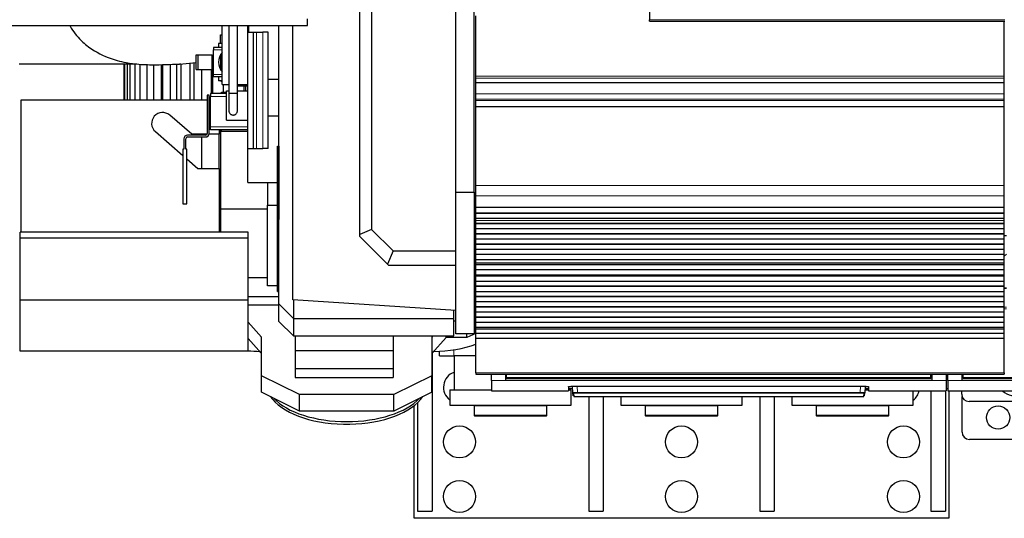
# Model space of a CAD drawing. Header units: inches. Extents: x 0 to 20790, y -12 to 14700.
# Tile 3 of 256: x 1746 to 3098, y 4106 to 4791. Entities that reach past the tile are written whole.
import ezdxf

# ---------------------------------------------------------------- set-up
doc = ezdxf.new("R2010")
doc.units = ezdxf.units.IN
doc.layers.add('1', color=7, linetype='Continuous', true_color=0xffffff)

msp = doc.modelspace()

# ---------------------------------------------------------------- linework, layer by layer
at = {"layer": '1', "color": 2, "linetype": 'Continuous', "lineweight": 25}
for p, q in [((2212.892, 4495.923), (2212.892, 4954.5)), ((2229.215, 4947.738), (2229.215, 4502.685)), ((2344.956, 4554.143), (2344.956, 4912.89)), ((2610.956, 4916.143), (2610.956, 4791.113)), ((2369.956, 4554.143), (2369.956, 4891.911)), ((2140.956, 4783.23), (2140.956, 4792.23)), ((2372.456, 4713.394), (2372.456, 4796.544)), ((2610.956, 4789.166), (2610.956, 4791.113)), ((2610.956, 4789.166), (3098.956, 4789.166)), ((3098.456, 4713.394), (3098.456, 4789.165)), ((1188.956, 4783.23), (2140.956, 4783.23)), ((2023.955, 4702.148), (2023.955, 4783.229)), ((2032.956, 4783.234), (2032.956, 4689.643)), ((2044.956, 4689.643), (2044.956, 4783.234)), ((2058.956, 4774.143), (2058.956, 4783.231)), ((2059.956, 4783.235), (2059.956, 4774.147)), ((2101.956, 4400.305), (2101.956, 4783.225)), ((2120.956, 4406.143), (2120.956, 4783.224)), ((2021.635, 4770.148), (2023.956, 4770.148)), ((2021.635, 4758.148), (2021.635, 4770.148)), ((2058.956, 4774.143), (2066.956, 4774.143)), ((2058.956, 4614.143), (2058.956, 4774.143)), ((2066.956, 4614.143), (2066.956, 4774.143)), ((2066.956, 4774.143), (2071.242, 4774.143)), ((2071.242, 4774.143), (2079.811, 4774.143)), ((2086.956, 4774.143), (2079.811, 4774.143)), ((2086.956, 4614.143), (2086.956, 4774.143)), ((2011.955, 4752.648), (2011.955, 4749.648)), ((2023.956, 4752.648), (2011.955, 4752.648)), ((2011.955, 4715.648), (2011.955, 4749.648)), ((2023.954, 4758.148), (2018.955, 4758.148)), ((2018.955, 4758.148), (2018.955, 4752.648)), ((1987.955, 4722.648), (1987.955, 4742.648)), ((1987.955, 4742.648), (1990.955, 4742.648)), ((1990.955, 4742.648), (2009.955, 4742.648)), ((1990.955, 4722.648), (1990.955, 4742.648)), ((2009.955, 4722.648), (2009.955, 4742.648)), ((2010.803, 4735.841), (2010.803, 4689.649)), ((2023.956, 4743.988), (2021.635, 4742.648)), ((2021.635, 4742.648), (2021.635, 4722.648)), ((1744.956, 4730.243), (1906.842, 4730.243)), ((1888.815, 4730.243), (1888.815, 4681.044)), ((1890.143, 4681.044), (1890.143, 4730.243)), ((1893.397, 4730.243), (1893.397, 4681.044)), ((1897.594, 4681.044), (1897.594, 4730.243)), ((1904.118, 4730.243), (1904.118, 4681.044)), ((1911.001, 4681.044), (1911.001, 4729.856)), ((1920.509, 4729.567), (1920.509, 4681.044)), ((1929.776, 4681.044), (1929.776, 4729.282)), ((1940.27, 4729.361), (1940.27, 4681.044)), ((1941.854, 4729.398), (1941.854, 4681.044)), ((1953.1, 4681.044), (1953.1, 4729.711)), ((1960.942, 4730.058), (1960.942, 4681.044)), ((1965.19, 4730.243), (1966.956, 4730.243)), ((1967.22, 4730.334), (1967.22, 4681.044)), ((1979.954, 4681.044), (1979.954, 4731.456)), ((1984.8, 4731.935), (1984.8, 4681.044)), ((1987.955, 4722.648), (1990.955, 4722.648)), ((1990.955, 4722.648), (2009.955, 4722.648)), ((1995.498, 4722.649), (1995.498, 4681.044)), ((2009.164, 4689.649), (2009.164, 4722.649)), ((2021.635, 4722.648), (2023.956, 4721.309)), ((2011.955, 4712.648), (2011.955, 4715.648)), ((2023.956, 4712.648), (2011.955, 4712.648)), ((2018.955, 4712.649), (2018.955, 4707.148)), ((2086.956, 4709.143), (2101.96, 4709.143)), ((2372.456, 4710.783), (2372.456, 4713.394)), ((2372.456, 4704.31), (2372.456, 4710.783)), ((3098.456, 4710.783), (3098.456, 4713.394)), ((3098.456, 4704.31), (3098.456, 4710.783)), ((2023.954, 4707.148), (2018.955, 4707.148)), ((2022.956, 4705.648), (2022.956, 4707.149)), ((2022.956, 4705.648), (2023.956, 4705.648)), ((2023.955, 4702.148), (2032.956, 4702.148)), ((2025.453, 4702.152), (2025.453, 4691.65)), ((2044.956, 4702.148), (2058.956, 4702.148)), ((2044.956, 4700.143), (2058.956, 4700.143)), ((2054.119, 4693.143), (2054.119, 4700.147)), ((2055.775, 4700.147), (2055.775, 4693.143)), ((2372.456, 4704.31), (2372.456, 4704.136)), ((2372.456, 4689.055), (2372.456, 4704.136)), ((3098.456, 4704.136), (2372.456, 4704.136)), ((3098.456, 4704.31), (3098.456, 4704.136)), ((3098.456, 4689.055), (3098.456, 4704.136)), ((1747.956, 4681.043), (2003.453, 4681.043)), ((1747.956, 4499.043), (1747.956, 4681.043)), ((2005.955, 4687.352), (2003.455, 4687.352)), ((2003.455, 4687.352), (2003.455, 4634.852)), ((2005.952, 4681.043), (2007.954, 4681.043)), ((2005.955, 4634.852), (2005.955, 4687.352)), ((2007.955, 4689.648), (2007.955, 4685.648)), ((2029.956, 4689.648), (2007.955, 4689.648)), ((2007.955, 4643.648), (2007.955, 4685.648)), ((2022.956, 4691.648), (2029.956, 4691.648)), ((2022.956, 4689.648), (2022.956, 4691.648)), ((2029.956, 4693.143), (2032.956, 4693.143)), ((2029.956, 4653.143), (2029.956, 4693.143)), ((2044.956, 4689.643), (2032.956, 4689.643)), ((2044.956, 4693.143), (2058.956, 4693.143)), ((2372.456, 4682.068), (2372.456, 4689.055)), ((2372.456, 4679.824), (2372.456, 4682.068)), ((3098.456, 4682.068), (3098.456, 4689.055)), ((3098.456, 4679.824), (3098.456, 4682.068)), ((2372.456, 4671.846), (2372.456, 4679.824)), ((2372.456, 4671.4), (2372.456, 4671.846)), ((2372.456, 4563.02), (2372.456, 4671.4)), ((3098.456, 4671.846), (3098.456, 4679.824)), ((3098.456, 4671.4), (3098.456, 4671.846)), ((3098.456, 4563.02), (3098.456, 4671.4)), ((1982.096, 4633.543), (1951.793, 4659.867)), ((2044.949, 4664.922), (2044.949, 4664.922)), ((2086.956, 4659.143), (2101.958, 4659.143)), ((2007.955, 4639.648), (2007.955, 4643.648)), ((2029.956, 4653.143), (2058.956, 4653.143)), ((1932.119, 4637.219), (1969.825, 4604.465)), ((1971.325, 4627.352), (1971.325, 4612.883)), ((1973.825, 4612.883), (1973.825, 4627.352)), ((2000.955, 4632.352), (1976.325, 4632.352)), ((1976.325, 4629.852), (2000.955, 4629.852)), ((2003.085, 4633.543), (1982.096, 4633.543)), ((1995.956, 4632.351), (1995.956, 4633.543)), ((1995.956, 4586.544), (1995.956, 4629.852)), ((2019.956, 4633.543), (2005.781, 4633.543)), ((2058.955, 4639.648), (2007.955, 4639.648)), ((2019.956, 4639.649), (2019.956, 4633.543)), ((2019.956, 4586.545), (2019.956, 4633.542)), ((2021.956, 4499.043), (2021.956, 4639.646)), ((2022.956, 4637.648), (2022.956, 4639.649)), ((2022.956, 4637.648), (2058.956, 4637.648)), ((1969.825, 4612.883), (1969.825, 4537.883)), ((1971.325, 4612.883), (1969.825, 4612.883)), ((1975.325, 4612.883), (1973.825, 4612.883)), ((1975.325, 4537.883), (1975.325, 4612.883)), ((2058.956, 4614.143), (2066.956, 4614.143)), ((2059.256, 4567.143), (2059.256, 4614.142)), ((2066.956, 4614.143), (2071.242, 4614.143)), ((2071.242, 4614.143), (2079.811, 4614.143)), ((2086.956, 4614.143), (2079.811, 4614.143)), ((2099.735, 4617.314), (2101.735, 4617.314)), ((2099.735, 4417.314), (2099.735, 4617.314)), ((2101.956, 4617.314), (2101.735, 4617.314)), ((2101.735, 4617.314), (2101.735, 4516.314)), ((1975.325, 4599.687), (1990.456, 4586.543)), ((1990.456, 4586.543), (2019.956, 4586.543)), ((2019.956, 4586.543), (2019.956, 4499.043)), ((2059.256, 4567.143), (2099.738, 4567.143)), ((2085.956, 4567.143), (2085.956, 4536.143)), ((2372.456, 4548.878), (2372.456, 4563.02)), ((3098.456, 4548.878), (3098.456, 4563.02)), ((2344.956, 4359.143), (2344.956, 4554.143)), ((2344.956, 4554.143), (2369.956, 4554.143)), ((2369.956, 4554.143), (2369.956, 4359.143)), ((2372.456, 4533.395), (2372.456, 4548.878)), ((3098.456, 4533.395), (3098.456, 4548.878)), ((1969.825, 4537.883), (1975.325, 4537.883)), ((2085.956, 4425.143), (2085.956, 4536.143)), ((2085.956, 4536.143), (2099.736, 4536.143)), ((2372.456, 4533.307), (2372.456, 4533.395)), ((2372.456, 4532.762), (2372.456, 4533.307)), ((2372.456, 4533.307), (3098.456, 4533.307)), ((2372.456, 4525.24), (2372.456, 4532.762)), ((3098.456, 4532.762), (2372.456, 4532.762)), ((3098.456, 4533.307), (3098.456, 4533.395)), ((3098.456, 4532.762), (3098.456, 4533.307)), ((3098.456, 4525.24), (3098.456, 4532.762)), ((2021.956, 4531.143), (2085.956, 4531.143)), ((2372.499, 4524.143), (2369.956, 4524.143)), ((2372.456, 4522.143), (2369.956, 4522.143)), ((2372.456, 4524.887), (2372.456, 4525.24)), ((3098.456, 4525.24), (2372.456, 4525.24)), ((2372.456, 4517.681), (2372.456, 4524.887)), ((3098.456, 4524.887), (2372.456, 4524.887)), ((3098.456, 4524.887), (3098.456, 4525.24)), ((3098.456, 4517.681), (3098.456, 4524.887)), ((2101.735, 4516.314), (2101.956, 4516.314)), ((2369.955, 4516.314), (2372.454, 4516.314)), ((2372.456, 4517.674), (2372.456, 4517.681)), ((3098.456, 4517.681), (2372.456, 4517.681)), ((2372.456, 4515.13), (2372.456, 4517.674)), ((3098.456, 4517.674), (2372.456, 4517.674)), ((2372.456, 4515.103), (2372.456, 4515.13)), ((2372.456, 4510.909), (2372.456, 4515.103)), ((2372.456, 4510.556), (2372.456, 4510.909)), ((3098.456, 4510.909), (2372.456, 4510.909)), ((2372.456, 4503.485), (2372.456, 4510.556)), ((3098.456, 4510.556), (2372.456, 4510.556)), ((3098.456, 4517.674), (3098.456, 4517.681)), ((3098.456, 4515.13), (3098.456, 4517.674)), ((3098.456, 4515.103), (3098.456, 4515.13)), ((3098.456, 4510.909), (3098.456, 4515.103)), ((3098.456, 4510.556), (3098.456, 4510.909)), ((3098.456, 4503.485), (3098.456, 4510.556)), ((1746.456, 4490.543), (1746.456, 4499.043)), ((2059.456, 4499.043), (1746.456, 4499.043)), ((2059.456, 4490.543), (2059.456, 4499.043)), ((2229.215, 4502.685), (2212.892, 4495.923)), ((2212.892, 4493.192), (2212.892, 4495.923)), ((2251.146, 4454.938), (2212.892, 4493.192)), ((2229.215, 4502.685), (2258.707, 4473.192)), ((2372.456, 4496.767), (2372.456, 4503.485)), ((3098.456, 4503.485), (2372.456, 4503.485)), ((2372.456, 4496.413), (2372.456, 4496.767)), ((3098.456, 4496.767), (2372.456, 4496.767)), ((2372.456, 4489.342), (2372.456, 4496.413)), ((3098.456, 4496.413), (2372.456, 4496.413)), ((3098.456, 4496.767), (3098.456, 4503.485)), ((3098.456, 4496.413), (3098.456, 4496.767)), ((3098.456, 4489.342), (3098.456, 4496.413)), ((3101.455, 4494.143), (3098.456, 4494.143)), ((1746.456, 4405.543), (1746.456, 4490.543)), ((2059.456, 4490.543), (1746.456, 4490.543)), ((2059.456, 4405.543), (2059.456, 4490.543)), ((2372.456, 4482.625), (2372.456, 4489.342)), ((3098.456, 4489.342), (2372.456, 4489.342)), ((2372.456, 4482.271), (2372.456, 4482.625)), ((3098.456, 4482.625), (2372.456, 4482.625)), ((2372.456, 4475.2), (2372.456, 4482.271)), ((3098.456, 4482.271), (2372.456, 4482.271)), ((3098.456, 4482.625), (3098.456, 4489.342)), ((3098.456, 4482.271), (3098.456, 4482.625)), ((3098.456, 4475.2), (3098.456, 4482.271)), ((2258.707, 4473.192), (2251.146, 4454.938)), ((2258.707, 4473.192), (2344.956, 4473.192)), ((2372.456, 4468.483), (2372.456, 4475.2)), ((3098.456, 4475.2), (2372.456, 4475.2)), ((3098.456, 4468.483), (2372.456, 4468.483)), ((2372.456, 4468.129), (2372.456, 4468.483)), ((3098.456, 4468.129), (2372.456, 4468.129)), ((2372.456, 4461.058), (2372.456, 4468.129)), ((3098.456, 4468.483), (3098.456, 4475.2)), ((3098.456, 4468.129), (3098.456, 4468.483)), ((3098.456, 4461.058), (3098.456, 4468.129)), ((2252.892, 4453.192), (2251.146, 4454.938)), ((2344.956, 4453.192), (2252.892, 4453.192)), ((3098.456, 4461.058), (2372.456, 4461.058)), ((2372.456, 4456.864), (2372.456, 4461.058)), ((2372.456, 4456.838), (2372.456, 4456.864)), ((2372.456, 4454.389), (2372.456, 4456.838)), ((2372.456, 4454.036), (2372.456, 4454.389)), ((3098.456, 4454.389), (2372.456, 4454.389)), ((2372.456, 4447.102), (2372.456, 4454.036)), ((3098.456, 4454.036), (2372.456, 4454.036)), ((3098.456, 4456.864), (3098.456, 4461.058)), ((3098.456, 4456.838), (3098.456, 4456.864)), ((3098.456, 4454.389), (3098.456, 4456.838)), ((3098.456, 4454.036), (3098.456, 4454.389)), ((3098.456, 4447.102), (3098.456, 4454.036)), ((2372.456, 4439.87), (2372.456, 4447.102)), ((3098.456, 4447.102), (2372.456, 4447.102)), ((2372.456, 4439.734), (2372.456, 4439.87)), ((3098.456, 4439.87), (2372.456, 4439.87)), ((2372.456, 4439.067), (2372.456, 4439.734)), ((2372.456, 4439.734), (3098.456, 4439.734)), ((2372.456, 4438.431), (2372.456, 4439.067)), ((3098.456, 4439.067), (2372.456, 4439.067)), ((2372.456, 4431.36), (2372.456, 4438.431)), ((3098.456, 4438.431), (2372.456, 4438.431)), ((3098.456, 4439.87), (3098.456, 4447.102)), ((3098.456, 4439.734), (3098.456, 4439.87)), ((3098.456, 4439.067), (3098.456, 4439.734)), ((3098.456, 4438.431), (3098.456, 4439.067)), ((3098.456, 4431.36), (3098.456, 4438.431)), ((2059.458, 4436.897), (2085.956, 4436.897)), ((2099.736, 4425.143), (2085.956, 4425.143)), ((2372.456, 4424.642), (2372.456, 4431.36)), ((3098.456, 4431.36), (2372.456, 4431.36)), ((2372.456, 4424.289), (2372.456, 4424.642)), ((3098.456, 4424.642), (2372.456, 4424.642)), ((2372.456, 4417.217), (2372.456, 4424.289)), ((3098.456, 4424.289), (2372.456, 4424.289)), ((3098.456, 4424.642), (3098.456, 4431.36)), ((3098.456, 4424.289), (3098.456, 4424.642)), ((3098.456, 4417.217), (3098.456, 4424.289)), ((2059.458, 4410.594), (2101.96, 4410.594)), ((2099.735, 4417.314), (2101.957, 4417.314)), ((2369.951, 4410.594), (2372.451, 4410.594)), ((2369.954, 4417.314), (2372.454, 4417.314)), ((2372.459, 4417.143), (2369.958, 4417.143)), ((2372.456, 4410.5), (2372.456, 4417.217)), ((3098.456, 4417.217), (2372.456, 4417.217)), ((2372.456, 4410.146), (2372.456, 4410.5)), ((3098.456, 4410.5), (2372.456, 4410.5)), ((2372.456, 4403.075), (2372.456, 4410.146)), ((3098.456, 4410.146), (2372.456, 4410.146)), ((3101.44, 4422.256), (3098.452, 4422.256)), ((3098.456, 4410.5), (3098.456, 4417.217)), ((3098.456, 4410.146), (3098.456, 4410.5)), ((3098.456, 4403.075), (3098.456, 4410.146)), ((1746.456, 4335.543), (1746.456, 4405.543)), ((2059.456, 4405.543), (1746.456, 4405.543)), ((2059.456, 4335.543), (2059.456, 4405.543)), ((2101.96, 4398.548), (2059.458, 4398.548)), ((2101.956, 4376.305), (2101.956, 4400.305)), ((2121.956, 4380.305), (2101.956, 4400.305)), ((2344.956, 4391.3), (2120.956, 4406.143)), ((2121.956, 4406.078), (2121.956, 4380.305)), ((2372.451, 4398.548), (2369.951, 4398.548)), ((3098.456, 4403.075), (2372.456, 4403.075)), ((2372.456, 4396.358), (2372.456, 4403.075)), ((3098.456, 4396.358), (3098.456, 4403.075)), ((2341.956, 4380.305), (2341.956, 4391.5)), ((2372.456, 4396.004), (2372.456, 4396.358)), ((3098.456, 4396.358), (2372.456, 4396.358)), ((2372.456, 4388.933), (2372.456, 4396.004)), ((3098.456, 4396.004), (2372.456, 4396.004)), ((2372.456, 4382.216), (2372.456, 4388.933)), ((3098.456, 4388.933), (2372.456, 4388.933)), ((3098.456, 4396.004), (3098.456, 4396.358)), ((3098.456, 4388.933), (3098.456, 4396.004)), ((3098.456, 4382.216), (3098.456, 4388.933)), ((2077.956, 4354.66), (2059.456, 4375.242)), ((2121.956, 4356.305), (2101.956, 4376.305)), ((2121.956, 4380.305), (2121.956, 4356.305)), ((2121.956, 4380.305), (2341.956, 4380.305)), ((2341.956, 4356.305), (2341.956, 4380.305)), ((2344.956, 4376.66), (2341.956, 4376.66)), ((2372.456, 4382.14), (2369.957, 4381.045)), ((2372.456, 4381.862), (2372.456, 4382.216)), ((3098.456, 4382.216), (2372.456, 4382.216)), ((2372.456, 4374.791), (2372.456, 4381.862)), ((3098.456, 4381.862), (2372.456, 4381.862)), ((2372.456, 4368.074), (2372.456, 4374.791)), ((3098.456, 4374.791), (2372.456, 4374.791)), ((3098.456, 4381.862), (3098.456, 4382.216)), ((3098.456, 4374.791), (3098.456, 4381.862)), ((3098.456, 4368.074), (3098.456, 4374.791)), ((2121.956, 4356.305), (2341.956, 4356.305)), ((2123.956, 4356.306), (2123.956, 4335.686)), ((2258.956, 4356.306), (2258.956, 4335.686)), ((2313.435, 4356.305), (2311.956, 4354.66)), ((2331.73, 4354.143), (2331.73, 4356.305)), ((2369.956, 4359.143), (2344.956, 4359.143)), ((2372.456, 4359.624), (2359.956, 4354.143)), ((2359.956, 4354.143), (2359.956, 4359.143)), ((2372.456, 4367.72), (2372.456, 4368.074)), ((3098.456, 4368.074), (2372.456, 4368.074)), ((2372.456, 4365.446), (2372.456, 4367.72)), ((3098.456, 4367.72), (2372.456, 4367.72)), ((2372.456, 4359.588), (2372.456, 4365.446)), ((2372.456, 4352.692), (2372.456, 4359.588)), ((3098.456, 4359.588), (2372.456, 4359.588)), ((3098.456, 4367.72), (3098.456, 4368.074)), ((3098.456, 4365.446), (3098.456, 4367.72)), ((3098.456, 4359.588), (3098.456, 4365.446)), ((3098.456, 4352.692), (3098.456, 4359.588)), ((2077.956, 4332.143), (2059.456, 4352.725)), ((2077.956, 4301.66), (2077.956, 4354.66)), ((2311.956, 4354.66), (2311.956, 4301.66)), ((2331.73, 4354.143), (2311.956, 4332.143)), ((2359.956, 4354.143), (2331.73, 4354.143)), ((2372.456, 4305.727), (2372.456, 4352.692)), ((3098.456, 4352.692), (2372.456, 4352.692)), ((3098.456, 4305.727), (3098.456, 4352.692)), ((2059.456, 4335.543), (1746.456, 4335.543)), ((2123.956, 4335.686), (2123.956, 4311.101)), ((2258.956, 4335.686), (2123.956, 4335.686)), ((2258.956, 4335.686), (2258.956, 4311.101)), ((2312.456, 4332.697), (2312.456, 4115.643)), ((2322.456, 4329.143), (2322.456, 4335.447)), ((2322.456, 4329.143), (2341.956, 4329.143)), ((2372.456, 4329.143), (2341.956, 4329.143)), ((2342.456, 4329.143), (2342.456, 4282.143)), ((2123.956, 4311.101), (2123.956, 4299.065)), ((2258.956, 4311.101), (2123.956, 4311.101)), ((2258.956, 4311.101), (2258.956, 4299.065)), ((2372.456, 4305.727), (2372.456, 4303.994)), ((2372.456, 4303.994), (3098.456, 4303.994)), ((2393.706, 4295.144), (2393.706, 4303.993)), ((2413.706, 4295.144), (2413.706, 4303.993)), ((2414.706, 4299.009), (2414.706, 4303.994)), ((2997.706, 4299.009), (2997.706, 4303.994)), ((2998.706, 4303.993), (2998.706, 4295.144)), ((3018.706, 4303.993), (3018.706, 4295.144)), ((3020.706, 4295.144), (3020.706, 4303.993)), ((3040.706, 4295.144), (3040.706, 4303.993)), ((3041.706, 4299.009), (3041.706, 4303.994)), ((3098.456, 4305.727), (3098.456, 4303.994)), ((2077.956, 4279.143), (2077.956, 4301.66)), ((2129.956, 4275.66), (2077.956, 4301.66)), ((2123.956, 4299.065), (2258.956, 4299.065)), ((2311.956, 4301.66), (2259.956, 4275.66)), ((2311.956, 4279.143), (2311.956, 4301.66)), ((2393.706, 4295.144), (2393.706, 4280.906)), ((2998.706, 4295.144), (2413.706, 4295.144)), ((2414.706, 4298.219), (2414.706, 4299.009)), ((2414.706, 4298.219), (2997.706, 4298.219)), ((2997.706, 4298.219), (2997.706, 4299.009)), ((3018.706, 4295.144), (3018.706, 4280.906)), ((3020.706, 4295.144), (3020.706, 4280.906)), ((3625.706, 4295.144), (3040.706, 4295.144)), ((3041.706, 4298.219), (3041.706, 4299.009)), ((3041.706, 4298.219), (3624.706, 4298.219)), ((2129.956, 4253.143), (2077.956, 4279.143)), ((2129.956, 4253.143), (2129.956, 4275.66)), ((2259.956, 4275.66), (2129.956, 4275.66)), ((2311.956, 4279.143), (2259.956, 4253.143)), ((2259.956, 4253.143), (2259.956, 4275.66)), ((2336.456, 4282.143), (2393.709, 4282.143)), ((2336.456, 4282.143), (2336.456, 4261.143)), ((2393.706, 4280.906), (2499.706, 4280.906)), ((2499.706, 4286.615), (2499.706, 4280.906)), ((2499.706, 4283.906), (2505.418, 4283.906)), ((2499.706, 4282.143), (2503.456, 4282.143)), ((2503.456, 4261.143), (2503.456, 4282.143)), ((2504.706, 4287.112), (2906.706, 4287.112)), ((2505.712, 4278.3), (2505.25, 4287.112)), ((2505.936, 4274.014), (2505.712, 4278.3)), ((2506.71, 4277.356), (2506.935, 4273.066)), ((2905.477, 4273.066), (2905.701, 4277.356)), ((2906.475, 4274.014), (2906.7, 4278.3)), ((2907.161, 4287.104), (2906.7, 4278.3)), ((2906.905, 4282.143), (2911.712, 4282.143)), ((2906.994, 4283.906), (2911.706, 4283.906)), ((2911.706, 4286.615), (2911.706, 4280.906)), ((2911.706, 4280.906), (3018.706, 4280.906)), ((2973.456, 4261.143), (2973.456, 4280.906)), ((2997.456, 4280.905), (2997.456, 4115.643)), ((3017.456, 4280.905), (3017.456, 4115.643)), ((3018.706, 4283.906), (3020.706, 4283.906)), ((3020.706, 4280.906), (3126.706, 4280.906)), ((3022.456, 4280.902), (3022.456, 4105.643)), ((3039.956, 4276.143), (3039.956, 4280.907)), ((2292.456, 4264.623), (2292.456, 4115.643)), ((2506.935, 4273.066), (2905.477, 4273.066)), ((2527.456, 4273.064), (2527.456, 4115.643)), ((2547.456, 4273.064), (2547.456, 4115.643)), ((2571.456, 4273.066), (2571.456, 4261.143)), ((2738.456, 4261.143), (2738.456, 4273.066)), ((2762.456, 4273.064), (2762.456, 4115.643)), ((2782.456, 4273.064), (2782.456, 4115.643)), ((2806.456, 4273.066), (2806.456, 4261.143)), ((3040.456, 4224.143), (3040.456, 4273.024)), ((3329.956, 4266.143), (3049.956, 4266.143)), ((2259.956, 4253.143), (2129.956, 4253.143)), ((2287.456, 4105.643), (2287.456, 4260.323)), ((2336.456, 4261.143), (2503.456, 4261.143)), ((2370.956, 4261.143), (2369.956, 4260.143)), ((2447.303, 4260.143), (2369.956, 4260.143)), ((2369.956, 4260.143), (2369.956, 4247.143)), ((2469.956, 4260.143), (2447.303, 4260.143)), ((2469.956, 4260.143), (2468.956, 4261.143)), ((2469.956, 4247.143), (2469.956, 4260.143)), ((2571.456, 4261.143), (2738.456, 4261.143)), ((2605.956, 4261.143), (2604.956, 4260.143)), ((2682.303, 4260.143), (2604.956, 4260.143)), ((2604.956, 4260.143), (2604.956, 4247.143)), ((2704.956, 4260.143), (2682.303, 4260.143)), ((2704.956, 4260.143), (2703.956, 4261.143)), ((2704.956, 4247.143), (2704.956, 4260.143)), ((2806.456, 4261.143), (2973.456, 4261.143)), ((2840.956, 4261.143), (2839.956, 4260.143)), ((2917.303, 4260.143), (2839.956, 4260.143)), ((2839.956, 4260.143), (2839.956, 4247.143)), ((2939.956, 4260.143), (2917.303, 4260.143)), ((2939.956, 4260.143), (2938.956, 4261.143)), ((2939.956, 4247.143), (2939.956, 4260.143)), ((2447.303, 4247.143), (2369.956, 4247.143)), ((2369.956, 4247.143), (2370.956, 4246.143)), ((2446.756, 4246.143), (2370.956, 4246.143)), ((2468.956, 4246.143), (2446.756, 4246.143)), ((2469.956, 4247.143), (2447.303, 4247.143)), ((2468.956, 4246.143), (2469.956, 4247.143)), ((2682.303, 4247.143), (2604.956, 4247.143)), ((2604.956, 4247.143), (2605.956, 4246.143)), ((2681.756, 4246.143), (2605.956, 4246.143)), ((2703.956, 4246.143), (2681.756, 4246.143)), ((2704.956, 4247.143), (2682.303, 4247.143)), ((2703.956, 4246.143), (2704.956, 4247.143)), ((2917.303, 4247.143), (2839.956, 4247.143)), ((2839.956, 4247.143), (2840.956, 4246.143)), ((2916.756, 4246.143), (2840.956, 4246.143)), ((2938.956, 4246.143), (2916.756, 4246.143)), ((2939.956, 4247.143), (2917.303, 4247.143)), ((2938.956, 4246.143), (2939.956, 4247.143)), ((3330.456, 4214.143), (3050.456, 4214.143)), ((2292.456, 4115.643), (2312.456, 4115.643)), ((2527.456, 4115.643), (2547.456, 4115.643)), ((2762.456, 4115.643), (2782.456, 4115.643)), ((2997.456, 4115.643), (3017.456, 4115.643)), ((3022.456, 4105.643), (2287.456, 4105.643))]:
    msp.add_line(p, q, dxfattribs=at)
at = {"layer": '1', "color": 110, "linetype": 'Continuous', "lineweight": 13}
for p, q in [((2610.956, 4791.113), (3098.956, 4791.113)), ((2071.242, 4614.143), (2071.242, 4774.143)), ((2079.811, 4614.143), (2079.811, 4774.143)), ((2023.956, 4749.648), (2011.955, 4749.648)), ((2023.956, 4715.648), (2011.955, 4715.648)), ((3098.456, 4713.394), (2372.456, 4713.394)), ((3098.456, 4710.783), (2372.456, 4710.783)), ((3098.456, 4704.31), (2372.456, 4704.31)), ((2029.956, 4685.648), (2007.955, 4685.648)), ((3098.456, 4689.055), (2372.456, 4689.055)), ((3098.456, 4682.068), (2372.456, 4682.068)), ((3098.456, 4679.824), (2372.456, 4679.824)), ((3098.456, 4671.846), (2372.456, 4671.846)), ((3098.456, 4671.4), (2372.456, 4671.4)), ((2058.955, 4643.648), (2007.955, 4643.648)), ((3098.456, 4563.02), (2372.456, 4563.02)), ((3098.456, 4548.878), (2372.456, 4548.878)), ((3098.456, 4533.395), (2372.456, 4533.395)), ((3098.456, 4515.13), (2372.456, 4515.13)), ((3098.456, 4515.103), (2372.456, 4515.103)), ((3098.456, 4456.864), (2372.456, 4456.864)), ((3098.456, 4456.838), (2372.456, 4456.838)), ((3101.44, 4421.602), (3098.452, 4421.602)), ((3101.44, 4396.128), (3098.452, 4396.128)), ((3101.44, 4393.783), (3098.452, 4393.783)), ((3098.456, 4365.446), (2372.456, 4365.446)), ((2341.956, 4329.143), (2341.956, 4337.469)), ((3098.456, 4305.727), (2372.456, 4305.727)), ((2414.711, 4303.019), (2413.706, 4303.019)), ((2998.706, 4303.019), (2997.7, 4303.019)), ((3020.706, 4303.019), (3018.706, 4303.019)), ((3041.711, 4303.019), (3040.706, 4303.019)), ((2413.706, 4295.144), (2393.706, 4295.144)), ((3018.706, 4295.144), (2998.706, 4295.144)), ((3040.706, 4295.144), (3020.706, 4295.144)), ((2511.741, 4287.112), (2512.178, 4278.78)), ((2512.178, 4278.78), (2512.178, 4277.837)), ((2512.178, 4278.78), (2900.234, 4278.78)), ((2900.234, 4277.837), (2512.178, 4277.837)), ((2900.234, 4278.78), (2900.671, 4287.112)), ((2900.234, 4278.78), (2900.234, 4277.837))]:
    msp.add_line(p, q, dxfattribs=at)
at = {"layer": '1', "color": 2, "linetype": 'Continuous', "lineweight": 25}
for centre, radius in [((3089.956, 4244.143), 16), ((2349.956, 4210.643), 22), ((2654.956, 4210.643), 22), ((2959.956, 4210.643), 22), ((2349.956, 4135.643), 22), ((2654.956, 4135.643), 22), ((2959.956, 4135.643), 22)]:
    msp.add_circle(centre, radius, dxfattribs=at)
for centre, radius, start, end in [((2038.955, 4732.648), 20, 138.58875, 221.405625), ((1941.956, 4648.543), 15, 49.019922, 229.019922), ((1976.325, 4627.352), 5, 90, 180), ((1976.325, 4627.352), 2.5, 90, 180), ((2000.955, 4634.852), 2.5, 270, 0), ((2000.955, 4634.852), 5, 270, 0), ((3111.956, 4452.143), 19.5, 122.58, 133.813125), ((2349.956, 4285.643), 22, 109.935, 232.14375), ((2959.956, 4285.643), 22, 307.850625, 347.563125), ((3049.956, 4276.143), 10, 180, 270), ((3111.956, 4296.143), 22, 223.835625, 297.585), ((3050.456, 4224.143), 10, 180, 270)]:
    msp.add_arc(centre, radius, start, end, dxfattribs=at)
at = {"layer": '1', "color": 110, "linetype": 'Continuous', "lineweight": 13}
for centre, major_axis, ratio, start_param, end_param in [((2038.956, 4664.642), (-5.992, -0.301), 1, 6.11212784, 6.2792213), ((2506.71, 4278.352), (-0.999, -0.052), 0.99641591, 0, 1.51862377), ((2905.701, 4278.352), (0.999, -0.052), 0.99641591, 4.76456153, 6.2831853)]:
    msp.add_ellipse(centre, major_axis=major_axis, ratio=ratio, start_param=start_param, end_param=end_param, dxfattribs=at)
at = {"layer": '1', "color": 2, "linetype": 'Continuous', "lineweight": 25}
for centre, start_param, end_param in [((2309.956, 4390.09), 1.61350235, 2.17516021), ((2079.956, 4390.09), 1.38338069, 1.52818848), ((2194.956, 4290.09), 0.31818443, 0.39269908), ((2194.956, 4290.09), 0.39269908, 2.82340822), ((2194.956, 4293.554), 0.42971097, 2.71197986)]:
    msp.add_ellipse(centre, major_axis=(-110, 0), ratio=0.5, start_param=start_param, end_param=end_param, dxfattribs=at)
for points, knots in [([(1814.542, 4783.019), (1815.198, 4781.832), (1820.056, 4773.508), (1830.634, 4760.761), (1851.773, 4745.078), (1872.546, 4736.49), (1893.469, 4731.684), (1911.316, 4729.38), (1931.157, 4729.002), (1951.271, 4729.607), (1969.711, 4730.264), (1981.969, 4731.403), (1987.977, 4732.167)], [0, 0, 0, 0, 0.02174377, 0.15429905, 0.25960458, 0.43922684, 0.50689945, 0.59694434, 0.71685237, 0.80905456, 0.90554983, 1, 1, 1, 1]), ([(2032.956, 4689.643), (2032.956, 4687.119), (2032.956, 4682.309), (2032.956, 4675.546), (2032.956, 4670.02), (2032.956, 4667.522), (2032.956, 4666.539)], [0, 0, 0, 0, 0.25001953, 0.49993936, 0.75001328, 1, 1, 1, 1]), ([(2044.956, 4666.539), (2044.956, 4667.522), (2044.956, 4670.02), (2044.956, 4675.546), (2044.956, 4682.309), (2044.956, 4687.119), (2044.956, 4689.643)], [0, 0, 0, 0, 0.24998683, 0.50006079, 0.74998058, 1, 1, 1, 1]), ([(2032.956, 4666.539), (2032.955, 4666.037), (2033.059, 4665.05), (2033.539, 4663.609), (2034.33, 4662.325), (2035.365, 4661.286), (2036.539, 4660.55), (2037.745, 4660.123), (2038.922, 4659.966), (2040.064, 4660.049), (2041.167, 4660.365), (2042.532, 4661.081), (2043.904, 4662.446), (2044.792, 4664.488), (2044.968, 4665.851), (2044.956, 4666.539)], [0, 0, 0, 0, 0.07486646, 0.15142798, 0.22785768, 0.30211743, 0.37233559, 0.43713238, 0.49578839, 0.5521279, 0.60999713, 0.66867926, 0.78471873, 0.89573101, 1, 1, 1, 1]), ([(2499.706, 4286.615), (2499.706, 4286.631), (2499.714, 4286.647), (2499.746, 4286.679), (2499.794, 4286.71), (2499.873, 4286.741), (2499.932, 4286.761), (2499.945, 4286.765), (2499.97, 4286.772), (2499.984, 4286.776), (2500.025, 4286.788), (2500.055, 4286.795), (2500.149, 4286.818), (2500.288, 4286.847), (2500.456, 4286.875), (2500.592, 4286.895), (2500.639, 4286.902), (2500.712, 4286.912), (2500.737, 4286.915), (2500.787, 4286.921), (2500.813, 4286.924), (2500.944, 4286.94), (2501.054, 4286.953), (2501.284, 4286.976), (2501.525, 4286.998), (2501.787, 4287.017), (2501.958, 4287.029), (2501.992, 4287.031), (2502.062, 4287.035), (2502.097, 4287.038), (2502.203, 4287.044), (2502.274, 4287.048), (2502.491, 4287.06), (2502.785, 4287.074), (2503.092, 4287.085), (2503.326, 4287.092), (2503.405, 4287.095), (2503.565, 4287.099), (2503.645, 4287.1), (2503.888, 4287.105), (2504.212, 4287.11), (2504.541, 4287.112), (2504.706, 4287.112)], [0, 0, 0, 0, 0.0625, 0.0625, 0.125, 0.1875, 0.1875, 0.203125, 0.203125, 0.21875, 0.21875, 0.25, 0.25, 0.3125, 0.375, 0.375, 0.40625, 0.40625, 0.421875, 0.421875, 0.4375, 0.4375, 0.5, 0.5, 0.5625, 0.625, 0.625, 0.640625, 0.640625, 0.65625, 0.65625, 0.6875, 0.6875, 0.75, 0.8125, 0.8125, 0.84375, 0.84375, 0.875, 0.875, 0.9375, 1, 1, 1, 1]), ([(2906.706, 4287.112), (2906.871, 4287.112), (2907.034, 4287.111), (2907.359, 4287.108), (2907.681, 4287.103), (2907.998, 4287.095), (2908.194, 4287.089), (2908.233, 4287.088), (2908.311, 4287.085), (2908.35, 4287.084), (2908.467, 4287.08), (2908.543, 4287.077), (2908.77, 4287.067), (2909.065, 4287.053), (2909.345, 4287.036), (2909.548, 4287.022), (2909.649, 4287.015), (2909.747, 4287.008), (2909.812, 4287.003), (2909.844, 4287), (2910.003, 4286.987), (2910.125, 4286.976), (2910.355, 4286.953), (2910.574, 4286.929), (2910.769, 4286.903), (2910.883, 4286.886), (2910.906, 4286.882), (2910.95, 4286.875), (2910.972, 4286.872), (2911.035, 4286.861), (2911.076, 4286.854), (2911.191, 4286.833), (2911.331, 4286.803), (2911.441, 4286.773), (2911.512, 4286.75), (2911.534, 4286.742), (2911.574, 4286.727), (2911.593, 4286.719), (2911.641, 4286.695), (2911.689, 4286.663), (2911.706, 4286.631), (2911.706, 4286.615)], [0, 0, 0, 0, 0.0625, 0.0625, 0.125, 0.1875, 0.1875, 0.203125, 0.203125, 0.21875, 0.21875, 0.25, 0.25, 0.3125, 0.375, 0.375, 0.40625, 0.421875, 0.421875, 0.4375, 0.4375, 0.5, 0.5, 0.5625, 0.625, 0.625, 0.640625, 0.640625, 0.65625, 0.65625, 0.6875, 0.6875, 0.75, 0.8125, 0.8125, 0.84375, 0.84375, 0.875, 0.875, 0.9375, 1, 1, 1, 1])]:
    msp.add_open_spline(points, degree=3, knots=knots, dxfattribs=at)
for points, degree in [([(2009.169, 4735.538), (2009.714, 4735.634), (2010.26, 4735.731), (2010.805, 4735.827)], 3), ([(2032.962, 4664.368), (2032.962, 4664.362)], 1), ([(2044.949, 4664.922), (2044.949, 4664.928)], 1), ([(2998.706, 4298.109), (2413.706, 4298.109)], 1), ([(3625.706, 4298.109), (3040.706, 4298.109)], 1)]:
    msp.add_open_spline(points, degree=degree, dxfattribs=at)
at = {"layer": '1', "color": 110, "linetype": 'Continuous', "lineweight": 13}
for points, degree in [([(2997.706, 4299.009), (2414.706, 4299.009)], 1), ([(3020.706, 4298.108), (3020.039, 4298.108), (3019.372, 4298.108), (3018.706, 4298.108)], 3), ([(3624.706, 4299.009), (3041.706, 4299.009)], 1)]:
    msp.add_open_spline(points, degree=degree, dxfattribs=at)
for points, knots in [([(2512.178, 4278.78), (2511.963, 4278.778), (2511.535, 4278.774), (2511.113, 4278.766), (2510.85, 4278.76), (2510.797, 4278.759), (2510.693, 4278.757), (2510.537, 4278.753), (2510.383, 4278.749), (2510.079, 4278.74), (2509.681, 4278.727), (2509.298, 4278.712), (2509.064, 4278.701), (2509.017, 4278.699), (2508.924, 4278.695), (2508.878, 4278.693), (2508.74, 4278.686), (2508.65, 4278.681), (2508.386, 4278.667), (2508.047, 4278.647), (2507.735, 4278.626), (2507.512, 4278.609), (2507.439, 4278.603), (2507.332, 4278.594), (2507.297, 4278.592), (2507.228, 4278.586), (2507.194, 4278.583), (2507.025, 4278.567), (2506.9, 4278.555), (2506.667, 4278.53), (2506.452, 4278.504), (2506.273, 4278.478), (2506.173, 4278.461), (2506.153, 4278.457), (2506.116, 4278.45), (2506.097, 4278.447), (2506.044, 4278.437), (2506.011, 4278.43), (2505.921, 4278.409), (2505.82, 4278.382), (2505.76, 4278.354), (2505.721, 4278.327), (2505.711, 4278.313), (2505.712, 4278.3)], [0, 0, 0, 0, 0.0625, 0.125, 0.125, 0.140625, 0.140625, 0.15625, 0.1875, 0.1875, 0.25, 0.3125, 0.3125, 0.328125, 0.328125, 0.34375, 0.34375, 0.375, 0.375, 0.4375, 0.5, 0.5, 0.53125, 0.53125, 0.546875, 0.546875, 0.5625, 0.5625, 0.625, 0.625, 0.6875, 0.75, 0.75, 0.765625, 0.765625, 0.78125, 0.78125, 0.8125, 0.8125, 0.875, 0.9375, 0.9375, 1, 1, 1, 1]), ([(2512.178, 4277.837), (2511.996, 4277.837), (2511.634, 4277.835), (2511.275, 4277.83), (2511.052, 4277.826), (2511.008, 4277.825), (2510.92, 4277.823), (2510.876, 4277.822), (2510.744, 4277.82), (2510.657, 4277.817), (2510.4, 4277.81), (2510.063, 4277.799), (2509.738, 4277.786), (2509.54, 4277.776), (2509.5, 4277.774), (2509.422, 4277.77), (2509.383, 4277.768), (2509.266, 4277.762), (2509.19, 4277.757), (2508.966, 4277.744), (2508.68, 4277.725), (2508.416, 4277.703), (2508.227, 4277.687), (2508.135, 4277.678), (2508.046, 4277.669), (2507.987, 4277.663), (2507.959, 4277.66), (2507.816, 4277.644), (2507.71, 4277.632), (2507.514, 4277.605), (2507.333, 4277.578), (2507.182, 4277.55), (2507.098, 4277.532), (2507.081, 4277.529), (2507.049, 4277.521), (2507.034, 4277.518), (2506.989, 4277.506), (2506.962, 4277.499), (2506.885, 4277.477), (2506.801, 4277.447), (2506.751, 4277.417), (2506.726, 4277.394), (2506.717, 4277.382), (2506.712, 4277.371), (2506.71, 4277.363), (2506.71, 4277.359), (2506.71, 4277.356)], [0, 0, 0, 0, 0.0625, 0.125, 0.125, 0.140625, 0.140625, 0.15625, 0.15625, 0.1875, 0.1875, 0.25, 0.3125, 0.3125, 0.328125, 0.328125, 0.34375, 0.34375, 0.375, 0.375, 0.4375, 0.5, 0.5, 0.53125, 0.546875, 0.546875, 0.5625, 0.5625, 0.625, 0.625, 0.6875, 0.75, 0.75, 0.765625, 0.765625, 0.78125, 0.78125, 0.8125, 0.8125, 0.875, 0.9375, 0.9375, 0.96875, 0.984375, 0.984375, 1, 1, 1, 1]), ([(2906.7, 4278.3), (2906.701, 4278.313), (2906.681, 4278.341), (2906.62, 4278.368), (2906.569, 4278.386), (2906.558, 4278.389), (2906.535, 4278.396), (2906.499, 4278.407), (2906.457, 4278.417), (2906.366, 4278.437), (2906.225, 4278.465), (2906.046, 4278.491), (2905.897, 4278.511), (2905.845, 4278.517), (2905.763, 4278.527), (2905.735, 4278.53), (2905.679, 4278.537), (2905.65, 4278.54), (2905.503, 4278.556), (2905.252, 4278.581), (2904.969, 4278.604), (2904.746, 4278.621), (2904.669, 4278.626), (2904.551, 4278.634), (2904.511, 4278.637), (2904.431, 4278.642), (2904.39, 4278.645), (2904.183, 4278.658), (2904.013, 4278.668), (2903.661, 4278.687), (2903.48, 4278.695), (2903.107, 4278.712), (2902.915, 4278.72), (2902.669, 4278.729), (2902.619, 4278.73), (2902.519, 4278.734), (2902.469, 4278.735), (2902.318, 4278.74), (2902.217, 4278.743), (2901.912, 4278.752), (2901.501, 4278.762), (2901.083, 4278.77), (2900.661, 4278.776), (2900.449, 4278.778), (2900.234, 4278.78)], [0, 0, 0, 0, 0.0625, 0.125, 0.125, 0.140625, 0.140625, 0.15625, 0.1875, 0.1875, 0.25, 0.3125, 0.3125, 0.34375, 0.34375, 0.359375, 0.359375, 0.375, 0.375, 0.4375, 0.5, 0.5, 0.53125, 0.53125, 0.546875, 0.546875, 0.5625, 0.5625, 0.625, 0.625, 0.6875, 0.6875, 0.75, 0.75, 0.765625, 0.765625, 0.78125, 0.78125, 0.8125, 0.8125, 0.875, 0.9375, 0.9375, 1, 1, 1, 1]), ([(2900.234, 4277.837), (2900.325, 4277.837), (2900.416, 4277.836), (2900.597, 4277.836), (2900.687, 4277.835), (2900.956, 4277.833), (2901.31, 4277.828), (2901.659, 4277.82), (2901.917, 4277.813), (2902.003, 4277.81), (2902.131, 4277.806), (2902.173, 4277.805), (2902.258, 4277.802), (2902.3, 4277.8), (2902.508, 4277.793), (2902.671, 4277.786), (2902.986, 4277.771), (2903.139, 4277.762), (2903.437, 4277.744), (2903.581, 4277.735), (2903.755, 4277.722), (2903.79, 4277.719), (2903.858, 4277.714), (2903.959, 4277.706), (2904.056, 4277.698), (2904.245, 4277.681), (2904.483, 4277.658), (2904.695, 4277.632), (2904.819, 4277.616), (2904.843, 4277.613), (2904.891, 4277.606), (2904.914, 4277.602), (2904.983, 4277.592), (2905.027, 4277.585), (2905.153, 4277.565), (2905.303, 4277.536), (2905.422, 4277.507), (2905.498, 4277.485), (2905.522, 4277.478), (2905.554, 4277.466), (2905.564, 4277.462), (2905.583, 4277.455), (2905.592, 4277.451), (2905.635, 4277.432), (2905.686, 4277.402), (2905.702, 4277.371), (2905.701, 4277.356)], [0, 0, 0, 0, 0.03125, 0.03125, 0.0625, 0.0625, 0.125, 0.1875, 0.1875, 0.21875, 0.21875, 0.234375, 0.234375, 0.25, 0.25, 0.3125, 0.3125, 0.375, 0.375, 0.4375, 0.4375, 0.453125, 0.453125, 0.46875, 0.5, 0.5, 0.5625, 0.625, 0.625, 0.640625, 0.640625, 0.65625, 0.65625, 0.6875, 0.6875, 0.75, 0.8125, 0.8125, 0.84375, 0.84375, 0.859375, 0.859375, 0.875, 0.875, 0.9375, 1, 1, 1, 1])]:
    msp.add_open_spline(points, degree=3, knots=knots, dxfattribs=at)

doc.saveas('drawing.dxf')
